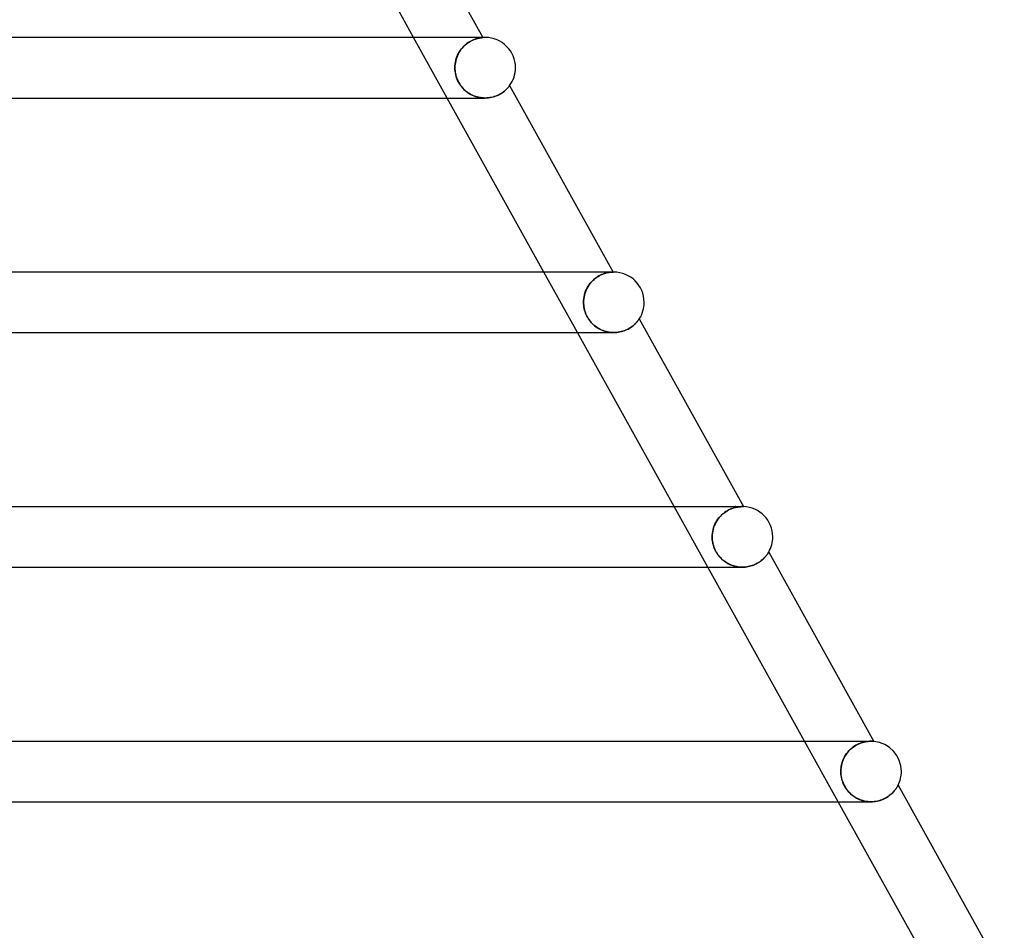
# Model space of a CAD drawing. Header units: millimetres. Extents: x -485 to 485, y -2 to 310.
# Tile 81 of 82: x 313 to 378, y 116 to 176. Entities that reach past the tile are written whole.
import ezdxf

# ---------------------------------------------------------------- set-up
doc = ezdxf.new("R2010")
doc.units = ezdxf.units.MM
doc.layers.add('HIDDEN', color=7, linetype='Continuous')
doc.layers.add('THICK', color=7, linetype='Continuous')

msp = doc.modelspace()

# ---------------------------------------------------------------- linework, layer by layer
at = {"layer": 'HIDDEN'}
for p, q in [((340.99, 170.5), (338.768, 174.5)), ((342.77, 174.363), (342.847, 174.391)), ((342.872, 174.4), (342.796, 174.373)), ((342.847, 174.391), (342.92, 174.415)), ((342.945, 174.422), (342.872, 174.4)), ((342.92, 174.415), (342.989, 174.434)), ((343.013, 174.44), (342.945, 174.422)), ((342.989, 174.434), (343.053, 174.45)), ((343.076, 174.455), (343.013, 174.44)), ((343.053, 174.45), (343.111, 174.462)), ((343.133, 174.466), (343.076, 174.455)), ((343.111, 174.462), (343.164, 174.472)), ((343.185, 174.475), (343.133, 174.466)), ((343.164, 174.472), (343.211, 174.479)), ((343.23, 174.482), (343.185, 174.475)), ((343.211, 174.479), (343.252, 174.485)), ((343.269, 174.487), (343.23, 174.482)), ((343.252, 174.485), (343.286, 174.489)), ((343.302, 174.49), (343.269, 174.487)), ((343.286, 174.489), (343.312, 174.491)), ((343.326, 174.493), (343.302, 174.49)), ((343.312, 174.491), (343.331, 174.493)), ((343.341, 174.494), (343.326, 174.493)), ((343.331, 174.493), (343.343, 174.494)), ((343.347, 174.494), (343.341, 174.494)), ((343.343, 174.5), (343.347, 174.494)), ((343.343, 174.494), (343.347, 174.494)), ((341.861, 173.654), (341.933, 173.75)), ((341.967, 173.791), (341.894, 173.7)), ((341.933, 173.75), (342.011, 173.841)), ((342.044, 173.877), (341.967, 173.791)), ((342.011, 173.841), (342.092, 173.925)), ((342.125, 173.957), (342.044, 173.877)), ((342.092, 173.925), (342.175, 174.003)), ((342.207, 174.03), (342.125, 173.957)), ((342.175, 174.003), (342.261, 174.074)), ((342.292, 174.098), (342.207, 174.03)), ((342.261, 174.074), (342.348, 174.138)), ((342.379, 174.159), (342.292, 174.098)), ((342.348, 174.138), (342.435, 174.196)), ((342.465, 174.214), (342.379, 174.159)), ((342.435, 174.196), (342.522, 174.247)), ((342.551, 174.262), (342.465, 174.214)), ((342.522, 174.247), (342.607, 174.291)), ((342.635, 174.305), (342.551, 174.262)), ((342.607, 174.291), (342.69, 174.33)), ((342.717, 174.341), (342.635, 174.305)), ((342.69, 174.33), (342.77, 174.363)), ((342.796, 174.373), (342.717, 174.341)), ((341.578, 173.074), (341.548, 172.961)), ((341.555, 172.989), (341.589, 173.107)), ((341.615, 173.185), (341.578, 173.074)), ((341.589, 173.107), (341.629, 173.223)), ((341.659, 173.294), (341.615, 173.185)), ((341.629, 173.223), (341.677, 173.336)), ((341.708, 173.401), (341.659, 173.294)), ((341.677, 173.336), (341.732, 173.446)), ((341.765, 173.505), (341.708, 173.401)), ((341.732, 173.446), (341.794, 173.553)), ((341.827, 173.604), (341.765, 173.505)), ((341.794, 173.553), (341.861, 173.654)), ((341.894, 173.7), (341.827, 173.604)), ((341.495, 172.5), (341.498, 172.623)), ((341.498, 172.616), (341.495, 172.5)), ((341.498, 172.387), (341.495, 172.5)), ((341.495, 172.5), (341.497, 172.403)), ((341.498, 172.623), (341.51, 172.746)), ((341.508, 172.732), (341.498, 172.616)), ((341.525, 172.847), (341.508, 172.732)), ((341.51, 172.746), (341.529, 172.868)), ((341.548, 172.961), (341.525, 172.847)), ((341.529, 172.868), (341.555, 172.989)), ((341.497, 172.403), (341.504, 172.306)), ((341.508, 172.275), (341.498, 172.387)), ((341.504, 172.306), (341.516, 172.209)), ((341.524, 172.162), (341.508, 172.275)), ((341.516, 172.209), (341.533, 172.113)), ((341.546, 172.05), (341.524, 172.162)), ((341.533, 172.113), (341.555, 172.015)), ((341.575, 171.94), (341.546, 172.05)), ((341.555, 172.015), (341.582, 171.916)), ((341.61, 171.832), (341.575, 171.94)), ((341.582, 171.916), (341.615, 171.817)), ((341.651, 171.725), (341.61, 171.832)), ((341.615, 171.817), (341.655, 171.717)), ((341.699, 171.621), (341.651, 171.725)), ((341.655, 171.717), (341.7, 171.618)), ((341.752, 171.519), (341.699, 171.621)), ((341.7, 171.618), (341.752, 171.519)), ((341.812, 171.419), (341.752, 171.519)), ((341.752, 171.519), (341.811, 171.421)), ((341.811, 171.421), (341.874, 171.328)), ((341.877, 171.325), (341.812, 171.419)), ((341.874, 171.328), (341.943, 171.239)), ((341.945, 171.236), (341.877, 171.325)), ((341.943, 171.239), (342.016, 171.154)), ((342.017, 171.153), (341.945, 171.236)), ((342.016, 171.154), (342.093, 171.073)), ((342.092, 171.075), (342.017, 171.153)), ((344.934, 171.107), (344.97, 171.146)), ((344.97, 171.146), (345.003, 171.181)), ((345.003, 171.181), (345.031, 171.214)), ((345.031, 171.214), (345.055, 171.243)), ((345.055, 171.243), (345.075, 171.268)), ((345.075, 171.268), (345.091, 171.288)), ((345.091, 171.288), (345.103, 171.304)), ((345.103, 171.304), (345.11, 171.313)), ((345.11, 171.313), (345.112, 171.316)), ((342.169, 171.002), (342.092, 171.075)), ((342.093, 171.073), (342.175, 170.997)), ((342.249, 170.935), (342.169, 171.002)), ((342.175, 170.997), (342.261, 170.926)), ((342.331, 170.873), (342.249, 170.935)), ((342.261, 170.926), (342.35, 170.86)), ((342.416, 170.816), (342.331, 170.873)), ((342.35, 170.86), (342.443, 170.799)), ((342.504, 170.763), (342.416, 170.816)), ((342.443, 170.799), (342.538, 170.743)), ((342.594, 170.714), (342.504, 170.763)), ((342.538, 170.743), (342.637, 170.693)), ((342.687, 170.67), (342.594, 170.714)), ((342.637, 170.693), (342.738, 170.649)), ((342.782, 170.631), (342.687, 170.67)), ((342.738, 170.649), (342.841, 170.61)), ((342.879, 170.597), (342.782, 170.631)), ((342.841, 170.61), (342.947, 170.576)), ((342.979, 170.568), (342.879, 170.597)), ((342.947, 170.576), (343.054, 170.549)), ((343.079, 170.543), (342.979, 170.568)), ((343.054, 170.549), (343.162, 170.528)), ((343.181, 170.525), (343.079, 170.543)), ((343.162, 170.528), (343.271, 170.512)), ((343.284, 170.511), (343.181, 170.525)), ((343.271, 170.512), (343.381, 170.503)), ((343.388, 170.503), (343.284, 170.511)), ((343.381, 170.503), (343.491, 170.5)), ((343.493, 170.5), (343.388, 170.503)), ((343.491, 170.5), (343.602, 170.503)), ((343.602, 170.503), (343.711, 170.512)), ((343.711, 170.512), (343.818, 170.526)), ((343.818, 170.526), (343.924, 170.547)), ((343.924, 170.547), (344.025, 170.572)), ((344.025, 170.572), (344.123, 170.601)), ((344.123, 170.601), (344.217, 170.635)), ((344.217, 170.635), (344.306, 170.672)), ((344.306, 170.672), (344.392, 170.712)), ((344.392, 170.712), (344.472, 170.754)), ((344.472, 170.754), (344.547, 170.798)), ((344.547, 170.798), (344.617, 170.843)), ((344.617, 170.843), (344.682, 170.889)), ((344.682, 170.889), (344.743, 170.935)), ((344.743, 170.935), (344.798, 170.98)), ((344.798, 170.98), (344.848, 171.024)), ((344.848, 171.024), (344.893, 171.067)), ((344.893, 171.067), (344.934, 171.107)), ((349.601, 155), (347.379, 159)), ((350.962, 158.712), (351.052, 158.763)), ((351.102, 158.789), (351.012, 158.741)), ((351.052, 158.763), (351.142, 158.808)), ((351.191, 158.831), (351.102, 158.789)), ((351.142, 158.808), (351.229, 158.847)), ((351.278, 158.866), (351.191, 158.831)), ((351.229, 158.847), (351.314, 158.88)), ((351.363, 158.897), (351.278, 158.866)), ((351.314, 158.88), (351.395, 158.907)), ((351.444, 158.922), (351.363, 158.897)), ((351.395, 158.907), (351.473, 158.93)), ((351.521, 158.942), (351.444, 158.922)), ((351.473, 158.93), (351.547, 158.948)), ((351.593, 158.959), (351.521, 158.942)), ((351.547, 158.948), (351.615, 158.963)), ((351.661, 158.971), (351.593, 158.959)), ((351.615, 158.963), (351.679, 158.974)), ((351.723, 158.981), (351.661, 158.971)), ((351.679, 158.974), (351.737, 158.983)), ((351.778, 158.988), (351.723, 158.981)), ((351.737, 158.983), (351.789, 158.989)), ((351.827, 158.993), (351.778, 158.988)), ((351.789, 158.989), (351.835, 158.993)), ((351.87, 158.996), (351.827, 158.993)), ((351.835, 158.993), (351.875, 158.996)), ((351.905, 158.998), (351.87, 158.996)), ((351.875, 158.996), (351.908, 158.998)), ((351.955, 159), (351.894, 159)), ((351.932, 158.999), (351.905, 158.998)), ((351.908, 158.998), (351.933, 158.999)), ((351.949, 158.999), (351.932, 158.999)), ((351.933, 158.999), (351.949, 158.999)), ((351.949, 158.999), (351.955, 158.999)), ((351.955, 158.999), (351.949, 158.999)), ((350.34, 158.124), (350.275, 158.022)), ((350.3, 158.062), (350.369, 158.165)), ((350.411, 158.221), (350.34, 158.124)), ((350.369, 158.165), (350.443, 158.262)), ((350.487, 158.314), (350.411, 158.221)), ((350.443, 158.262), (350.523, 158.354)), ((350.568, 158.401), (350.487, 158.314)), ((350.523, 158.354), (350.606, 158.439)), ((350.652, 158.482), (350.568, 158.401)), ((350.606, 158.439), (350.693, 158.518)), ((350.74, 158.557), (350.652, 158.482)), ((350.693, 158.518), (350.782, 158.59)), ((350.829, 158.625), (350.74, 158.557)), ((350.782, 158.59), (350.871, 158.654)), ((350.92, 158.686), (350.829, 158.625)), ((350.871, 158.654), (350.962, 158.712)), ((351.012, 158.741), (350.92, 158.686)), ((350.05, 157.469), (350.026, 157.353)), ((350.029, 157.371), (350.056, 157.492)), ((350.082, 157.584), (350.05, 157.469)), ((350.056, 157.492), (350.09, 157.612)), ((350.12, 157.697), (350.082, 157.584)), ((350.09, 157.612), (350.132, 157.729)), ((350.165, 157.808), (350.12, 157.697)), ((350.132, 157.729), (350.181, 157.844)), ((350.217, 157.917), (350.165, 157.808)), ((350.181, 157.844), (350.237, 157.955)), ((350.275, 158.022), (350.217, 157.917)), ((350.237, 157.955), (350.3, 158.062)), ((349.995, 157), (349.999, 157.124)), ((349.998, 157.118), (349.995, 157)), ((349.998, 156.896), (349.995, 157)), ((349.995, 157), (349.997, 156.904)), ((349.997, 156.904), (350.004, 156.807)), ((350.009, 157.236), (349.998, 157.118)), ((350.006, 156.791), (349.998, 156.896)), ((349.999, 157.124), (350.01, 157.248)), ((350.026, 157.353), (350.009, 157.236)), ((350.01, 157.248), (350.029, 157.371)), ((350.004, 156.807), (350.016, 156.71)), ((350.02, 156.687), (350.006, 156.791)), ((350.016, 156.71), (350.033, 156.612)), ((350.039, 156.584), (350.02, 156.687)), ((350.033, 156.612), (350.056, 156.513)), ((350.064, 156.481), (350.039, 156.584)), ((350.056, 156.513), (350.083, 156.414)), ((350.094, 156.379), (350.064, 156.481)), ((350.083, 156.414), (350.117, 156.314)), ((350.13, 156.279), (350.094, 156.379)), ((350.117, 156.314), (350.156, 156.215)), ((350.171, 156.18), (350.13, 156.279)), ((350.156, 156.215), (350.201, 156.116)), ((350.218, 156.084), (350.171, 156.18)), ((350.201, 156.116), (350.252, 156.02)), ((350.269, 155.991), (350.218, 156.084)), ((350.252, 156.02), (350.307, 155.928)), ((350.325, 155.9), (350.269, 155.991)), ((350.307, 155.928), (350.367, 155.839)), ((350.386, 155.812), (350.325, 155.9)), ((350.367, 155.839), (350.431, 155.754)), ((350.452, 155.728), (350.386, 155.812)), ((350.431, 155.754), (350.5, 155.672)), ((350.523, 155.647), (350.452, 155.728)), ((350.5, 155.672), (350.573, 155.594)), ((350.597, 155.57), (350.523, 155.647)), ((350.573, 155.594), (350.65, 155.52)), ((350.674, 155.499), (350.597, 155.57)), ((350.65, 155.52), (350.73, 155.451)), ((353.32, 155.5), (353.37, 155.545)), ((353.37, 155.545), (353.415, 155.588)), ((353.415, 155.588), (353.456, 155.631)), ((353.456, 155.631), (353.494, 155.672)), ((353.494, 155.672), (353.527, 155.71)), ((353.527, 155.71), (353.557, 155.746)), ((353.557, 155.746), (353.584, 155.78)), ((353.584, 155.78), (353.608, 155.811)), ((353.608, 155.811), (353.628, 155.838)), ((353.628, 155.838), (353.644, 155.861)), ((353.644, 155.861), (353.657, 155.88)), ((353.657, 155.88), (353.666, 155.894)), ((353.666, 155.894), (353.672, 155.902)), ((353.672, 155.902), (353.674, 155.905)), ((350.754, 155.432), (350.674, 155.499)), ((350.73, 155.451), (350.814, 155.386)), ((350.837, 155.37), (350.754, 155.432)), ((350.814, 155.386), (350.901, 155.326)), ((350.922, 155.312), (350.837, 155.37)), ((350.901, 155.326), (350.991, 155.27)), ((351.01, 155.26), (350.922, 155.312)), ((350.991, 155.27), (351.083, 155.22)), ((351.099, 155.212), (351.01, 155.26)), ((351.083, 155.22), (351.178, 155.174)), ((351.191, 155.168), (351.099, 155.212)), ((351.178, 155.174), (351.275, 155.134)), ((351.286, 155.13), (351.191, 155.168)), ((351.275, 155.134), (351.374, 155.099)), ((351.382, 155.096), (351.286, 155.13)), ((351.374, 155.099), (351.475, 155.069)), ((351.481, 155.067), (351.382, 155.096)), ((351.475, 155.069), (351.577, 155.044)), ((351.581, 155.043), (351.481, 155.067)), ((351.577, 155.044), (351.68, 155.025)), ((351.683, 155.024), (351.581, 155.043)), ((351.68, 155.025), (351.784, 155.011)), ((351.785, 155.011), (351.683, 155.024)), ((351.784, 155.011), (351.889, 155.003)), ((351.889, 155.003), (351.785, 155.011)), ((351.992, 155), (351.889, 155.003)), ((351.889, 155.003), (351.994, 155)), ((351.994, 155), (352.098, 155.003)), ((351.994, 155), (351.994, 155)), ((352.098, 155.003), (352.2, 155.011)), ((352.2, 155.011), (352.302, 155.024)), ((352.302, 155.024), (352.401, 155.042)), ((352.401, 155.042), (352.498, 155.064)), ((352.498, 155.064), (352.592, 155.091)), ((352.592, 155.091), (352.683, 155.122)), ((352.683, 155.122), (352.771, 155.156)), ((352.771, 155.156), (352.854, 155.194)), ((352.854, 155.194), (352.934, 155.234)), ((352.934, 155.234), (353.009, 155.275)), ((353.009, 155.275), (353.079, 155.319)), ((353.079, 155.319), (353.146, 155.363)), ((353.146, 155.363), (353.208, 155.409)), ((353.208, 155.409), (353.266, 155.454)), ((353.266, 155.454), (353.32, 155.5)), ((358.212, 139.5), (355.99, 143.5)), ((359.296, 143.1), (359.391, 143.167)), ((359.401, 143.174), (359.306, 143.108)), ((359.391, 143.167), (359.487, 143.227)), ((359.498, 143.233), (359.401, 143.174)), ((359.487, 143.227), (359.583, 143.28)), ((359.594, 143.285), (359.498, 143.233)), ((359.583, 143.28), (359.679, 143.325)), ((359.689, 143.33), (359.594, 143.285)), ((359.679, 143.325), (359.772, 143.364)), ((359.782, 143.368), (359.689, 143.33)), ((359.772, 143.364), (359.864, 143.397)), ((359.873, 143.4), (359.782, 143.368)), ((359.864, 143.397), (359.952, 143.424)), ((359.96, 143.427), (359.873, 143.4)), ((359.952, 143.424), (360.037, 143.446)), ((360.044, 143.448), (359.96, 143.427)), ((360.037, 143.446), (360.117, 143.463)), ((360.124, 143.465), (360.044, 143.448)), ((360.05, 143.5), (360.046, 143.5)), ((360.117, 143.463), (360.192, 143.476)), ((360.199, 143.477), (360.124, 143.465)), ((360.192, 143.476), (360.262, 143.486)), ((360.268, 143.487), (360.199, 143.477)), ((360.262, 143.486), (360.327, 143.493)), ((360.331, 143.493), (360.268, 143.487)), ((360.327, 143.493), (360.384, 143.497)), ((360.388, 143.497), (360.331, 143.493)), ((360.384, 143.497), (360.435, 143.499)), ((360.438, 143.499), (360.388, 143.497)), ((360.431, 143.5), (360.396, 143.5)), ((360.46, 143.5), (360.431, 143.5)), ((360.435, 143.499), (360.478, 143.5)), ((360.481, 143.5), (360.438, 143.499)), ((360.484, 143.5), (360.46, 143.5)), ((360.478, 143.5), (360.513, 143.5)), ((360.517, 143.5), (360.481, 143.5)), ((360.501, 143.5), (360.484, 143.5)), ((360.512, 143.5), (360.501, 143.5)), ((360.518, 143.5), (360.512, 143.5)), ((360.531, 143.5), (360.517, 143.5)), ((360.544, 143.5), (360.531, 143.5)), ((360.553, 143.499), (360.544, 143.5)), ((360.56, 143.499), (360.553, 143.499)), ((360.565, 143.499), (360.56, 143.499)), ((360.566, 143.499), (360.565, 143.499)), ((358.736, 142.452), (358.799, 142.56)), ((358.804, 142.569), (358.74, 142.461)), ((358.799, 142.56), (358.868, 142.665)), ((358.875, 142.674), (358.804, 142.569)), ((358.868, 142.665), (358.944, 142.764)), ((358.952, 142.773), (358.875, 142.674)), ((358.944, 142.764), (359.026, 142.858)), ((359.035, 142.867), (358.952, 142.773)), ((359.026, 142.858), (359.112, 142.945)), ((359.122, 142.954), (359.035, 142.867)), ((359.112, 142.945), (359.203, 143.027)), ((359.213, 143.035), (359.122, 142.954)), ((359.203, 143.027), (359.296, 143.1)), ((359.306, 143.108), (359.213, 143.035)), ((358.51, 141.746), (358.529, 141.868)), ((358.53, 141.872), (358.511, 141.749)), ((358.529, 141.868), (358.555, 141.988)), ((358.557, 141.994), (358.53, 141.872)), ((358.555, 141.988), (358.589, 142.108)), ((358.591, 142.114), (358.557, 141.994)), ((358.589, 142.108), (358.631, 142.225)), ((358.634, 142.233), (358.591, 142.114)), ((358.631, 142.225), (358.68, 142.34)), ((358.683, 142.348), (358.634, 142.233)), ((358.68, 142.34), (358.736, 142.452)), ((358.74, 142.461), (358.683, 142.348)), ((358.499, 141.625), (358.495, 141.5)), ((358.495, 141.5), (358.499, 141.623)), ((358.497, 141.41), (358.495, 141.5)), ((358.495, 141.5), (358.497, 141.409)), ((358.504, 141.319), (358.497, 141.41)), ((358.497, 141.409), (358.504, 141.316)), ((358.511, 141.749), (358.499, 141.625)), ((358.499, 141.623), (358.51, 141.746)), ((358.514, 141.227), (358.504, 141.319)), ((358.504, 141.316), (358.515, 141.224)), ((358.529, 141.134), (358.514, 141.227)), ((358.515, 141.224), (358.53, 141.13)), ((358.549, 141.04), (358.529, 141.134)), ((358.53, 141.13), (358.55, 141.037)), ((358.574, 140.946), (358.549, 141.04)), ((358.55, 141.037), (358.575, 140.943)), ((358.604, 140.852), (358.574, 140.946)), ((358.575, 140.943), (358.604, 140.85)), ((358.638, 140.758), (358.604, 140.852)), ((358.604, 140.85), (358.639, 140.757)), ((358.679, 140.665), (358.638, 140.758)), ((358.639, 140.757), (358.678, 140.665)), ((358.678, 140.665), (358.722, 140.576)), ((358.724, 140.573), (358.679, 140.665)), ((358.722, 140.576), (358.77, 140.49)), ((358.773, 140.484), (358.724, 140.573)), ((358.77, 140.49), (358.822, 140.406)), ((358.826, 140.398), (358.773, 140.484)), ((358.822, 140.406), (358.878, 140.324)), ((358.884, 140.315), (358.826, 140.398)), ((358.878, 140.324), (358.939, 140.245)), ((358.946, 140.235), (358.884, 140.315)), ((358.939, 140.245), (359.003, 140.169)), ((359.012, 140.159), (358.946, 140.235)), ((359.003, 140.169), (359.07, 140.097)), ((359.082, 140.085), (359.012, 140.159)), ((359.07, 140.097), (359.141, 140.028)), ((359.154, 140.016), (359.082, 140.085)), ((359.141, 140.028), (359.215, 139.963)), ((359.23, 139.952), (359.154, 140.016)), ((359.215, 139.963), (359.292, 139.902)), ((359.308, 139.891), (359.23, 139.952)), ((359.292, 139.902), (359.372, 139.845)), ((359.388, 139.835), (359.308, 139.891)), ((361.619, 139.845), (361.684, 139.891)), ((361.684, 139.891), (361.745, 139.938)), ((361.745, 139.938), (361.802, 139.985)), ((361.802, 139.985), (361.855, 140.032)), ((361.855, 140.032), (361.905, 140.079)), ((361.905, 140.079), (361.95, 140.125)), ((361.95, 140.125), (361.992, 140.17)), ((361.992, 140.17), (362.03, 140.214)), ((362.03, 140.214), (362.064, 140.256)), ((362.064, 140.256), (362.095, 140.295)), ((362.095, 140.295), (362.123, 140.332)), ((362.123, 140.332), (362.147, 140.367)), ((362.147, 140.367), (362.169, 140.399)), ((362.169, 140.399), (362.188, 140.428)), ((362.188, 140.428), (362.203, 140.452)), ((362.203, 140.452), (362.216, 140.473)), ((362.216, 140.473), (362.225, 140.488)), ((362.225, 140.488), (362.23, 140.497)), ((362.23, 140.497), (362.232, 140.5)), ((359.372, 139.845), (359.454, 139.792)), ((359.47, 139.783), (359.388, 139.835)), ((359.454, 139.792), (359.539, 139.743)), ((359.555, 139.735), (359.47, 139.783)), ((359.539, 139.743), (359.626, 139.699)), ((359.641, 139.691), (359.555, 139.735)), ((359.626, 139.699), (359.715, 139.658)), ((359.729, 139.652), (359.641, 139.691)), ((359.715, 139.658), (359.807, 139.622)), ((359.819, 139.618), (359.729, 139.652)), ((359.807, 139.622), (359.9, 139.591)), ((359.911, 139.587), (359.819, 139.618)), ((359.9, 139.591), (359.995, 139.564)), ((360.004, 139.561), (359.911, 139.587)), ((359.995, 139.564), (360.091, 139.541)), ((360.099, 139.539), (360.004, 139.561)), ((360.091, 139.541), (360.189, 139.523)), ((360.195, 139.523), (360.099, 139.539)), ((360.189, 139.523), (360.287, 139.511)), ((360.292, 139.51), (360.195, 139.523)), ((360.287, 139.511), (360.387, 139.503)), ((360.39, 139.503), (360.292, 139.51)), ((360.387, 139.503), (360.486, 139.5)), ((360.487, 139.5), (360.39, 139.503)), ((360.486, 139.5), (360.584, 139.502)), ((360.494, 139.5), (360.494, 139.5)), ((360.584, 139.502), (360.682, 139.509)), ((360.682, 139.509), (360.779, 139.52)), ((360.779, 139.52), (360.875, 139.536)), ((360.875, 139.536), (360.969, 139.557)), ((360.969, 139.557), (361.061, 139.582)), ((361.061, 139.582), (361.151, 139.611)), ((361.151, 139.611), (361.237, 139.643)), ((361.237, 139.643), (361.32, 139.678)), ((361.32, 139.678), (361.4, 139.716)), ((361.4, 139.716), (361.477, 139.757)), ((361.477, 139.757), (361.55, 139.8)), ((361.55, 139.8), (361.619, 139.845)), ((366.823, 124), (364.601, 128)), ((367.636, 127.468), (367.733, 127.551)), ((367.793, 127.599), (367.695, 127.52)), ((367.733, 127.551), (367.833, 127.627)), ((367.893, 127.669), (367.793, 127.599)), ((367.833, 127.627), (367.936, 127.696)), ((367.995, 127.732), (367.893, 127.669)), ((367.936, 127.696), (368.04, 127.757)), ((368.097, 127.787), (367.995, 127.732)), ((368.04, 127.757), (368.144, 127.81)), ((368.198, 127.834), (368.097, 127.787)), ((368.144, 127.81), (368.248, 127.855)), ((368.297, 127.874), (368.198, 127.834)), ((368.248, 127.855), (368.35, 127.892)), ((368.394, 127.907), (368.297, 127.874)), ((368.35, 127.892), (368.449, 127.924)), ((368.488, 127.934), (368.394, 127.907)), ((368.449, 127.924), (368.546, 127.948)), ((368.578, 127.956), (368.488, 127.934)), ((368.527, 128), (368.524, 128)), ((368.546, 127.948), (368.638, 127.967)), ((368.664, 127.972), (368.578, 127.956)), ((368.638, 127.967), (368.726, 127.981)), ((368.745, 127.984), (368.664, 127.972)), ((368.726, 127.981), (368.808, 127.991)), ((368.821, 127.992), (368.745, 127.984)), ((368.808, 127.991), (368.884, 127.997)), ((368.891, 127.997), (368.821, 127.992)), ((368.884, 127.997), (368.952, 127.999)), ((368.954, 128), (368.891, 127.997)), ((368.952, 127.999), (369.014, 128)), ((369.011, 128), (368.954, 128)), ((369.057, 127.999), (369.011, 128)), ((369.097, 127.998), (369.057, 127.999)), ((369.132, 127.996), (369.097, 127.998)), ((369.158, 127.994), (369.132, 127.996)), ((369.175, 127.992), (369.158, 127.994)), ((369.181, 127.992), (369.175, 127.992)), ((367.209, 126.901), (367.153, 126.78)), ((367.183, 126.847), (367.241, 126.961)), ((367.273, 127.018), (367.209, 126.901)), ((367.241, 126.961), (367.306, 127.072)), ((367.345, 127.131), (367.273, 127.018)), ((367.306, 127.072), (367.379, 127.179)), ((367.424, 127.238), (367.345, 127.131)), ((367.379, 127.179), (367.458, 127.281)), ((367.509, 127.339), (367.424, 127.238)), ((367.458, 127.281), (367.544, 127.377)), ((367.599, 127.433), (367.509, 127.339)), ((367.544, 127.377), (367.636, 127.468)), ((367.695, 127.52), (367.599, 127.433)), ((366.999, 126.123), (367.011, 126.247)), ((367.013, 126.267), (367, 126.134)), ((367.011, 126.247), (367.03, 126.37)), ((367.035, 126.398), (367.013, 126.267)), ((367.03, 126.37), (367.056, 126.492)), ((367.066, 126.528), (367.035, 126.398)), ((367.056, 126.492), (367.091, 126.612)), ((367.105, 126.655), (367.066, 126.528)), ((367.091, 126.612), (367.133, 126.731)), ((367.153, 126.78), (367.105, 126.655)), ((367.133, 126.731), (367.183, 126.847)), ((367, 126.134), (366.996, 126)), ((366.996, 126), (366.999, 126.123)), ((366.998, 125.904), (366.996, 126)), ((366.996, 126), (366.999, 125.892)), ((367.005, 125.808), (366.998, 125.904)), ((366.999, 125.892), (367.008, 125.783)), ((367.017, 125.712), (367.005, 125.808)), ((367.008, 125.783), (367.023, 125.675)), ((367.034, 125.614), (367.017, 125.712)), ((367.023, 125.675), (367.044, 125.567)), ((367.056, 125.514), (367.034, 125.614)), ((367.044, 125.567), (367.071, 125.459)), ((367.084, 125.413), (367.056, 125.514)), ((367.071, 125.459), (367.104, 125.353)), ((367.119, 125.31), (367.084, 125.413)), ((367.104, 125.353), (367.143, 125.248)), ((367.16, 125.207), (367.119, 125.31)), ((367.143, 125.248), (367.188, 125.146)), ((367.208, 125.105), (367.16, 125.207)), ((367.188, 125.146), (367.239, 125.046)), ((367.262, 125.004), (367.208, 125.105)), ((367.239, 125.046), (367.296, 124.947)), ((367.322, 124.907), (367.262, 125.004)), ((367.296, 124.947), (367.358, 124.853)), ((370.668, 124.898), (370.695, 124.94)), ((370.695, 124.94), (370.719, 124.979)), ((370.719, 124.979), (370.74, 125.014)), ((370.74, 125.014), (370.756, 125.044)), ((370.756, 125.044), (370.77, 125.068)), ((370.77, 125.068), (370.779, 125.087)), ((370.779, 125.087), (370.785, 125.098)), ((370.785, 125.098), (370.787, 125.102)), ((367.386, 124.814), (367.322, 124.907)), ((367.358, 124.853), (367.424, 124.764)), ((367.455, 124.725), (367.386, 124.814)), ((367.424, 124.764), (367.493, 124.681)), ((367.529, 124.641), (367.455, 124.725)), ((367.493, 124.681), (367.564, 124.604)), ((367.607, 124.561), (367.529, 124.641)), ((367.564, 124.604), (367.638, 124.531)), ((367.689, 124.486), (367.607, 124.561)), ((367.638, 124.531), (367.714, 124.465)), ((367.774, 124.416), (367.689, 124.486)), ((367.714, 124.465), (367.791, 124.404)), ((367.863, 124.352), (367.774, 124.416)), ((367.791, 124.404), (367.87, 124.347)), ((367.955, 124.292), (367.863, 124.352)), ((367.87, 124.347), (367.951, 124.294)), ((367.951, 124.294), (368.036, 124.245)), ((368.05, 124.238), (367.955, 124.292)), ((369.947, 124.241), (370.028, 124.287)), ((370.028, 124.287), (370.105, 124.336)), ((370.105, 124.336), (370.177, 124.386)), ((370.177, 124.386), (370.246, 124.438)), ((370.246, 124.438), (370.309, 124.491)), ((370.309, 124.491), (370.369, 124.545)), ((370.369, 124.545), (370.424, 124.599)), ((370.424, 124.599), (370.475, 124.652)), ((370.475, 124.652), (370.522, 124.705)), ((370.522, 124.705), (370.564, 124.756)), ((370.564, 124.756), (370.603, 124.806)), ((370.603, 124.806), (370.637, 124.853)), ((370.637, 124.853), (370.668, 124.898)), ((368.036, 124.245), (368.122, 124.201)), ((368.147, 124.189), (368.05, 124.238)), ((368.122, 124.201), (368.211, 124.16)), ((368.247, 124.145), (368.147, 124.189)), ((368.211, 124.16), (368.303, 124.124)), ((368.348, 124.107), (368.247, 124.145)), ((368.303, 124.124), (368.396, 124.092)), ((368.452, 124.075), (368.348, 124.107)), ((368.396, 124.092), (368.491, 124.065)), ((368.557, 124.048), (368.452, 124.075)), ((368.491, 124.065), (368.588, 124.042)), ((368.664, 124.028), (368.557, 124.048)), ((368.588, 124.042), (368.686, 124.024)), ((368.772, 124.012), (368.664, 124.028)), ((368.686, 124.024), (368.785, 124.011)), ((368.881, 124.003), (368.772, 124.012)), ((368.785, 124.011), (368.885, 124.003)), ((368.99, 124), (368.881, 124.003)), ((368.885, 124.003), (368.986, 124)), ((368.986, 124), (369.088, 124.002)), ((369.088, 124.002), (369.19, 124.01)), ((369.19, 124.01), (369.29, 124.022)), ((369.29, 124.022), (369.391, 124.04)), ((369.391, 124.04), (369.49, 124.062)), ((369.49, 124.062), (369.587, 124.09)), ((369.587, 124.09), (369.681, 124.121)), ((369.681, 124.121), (369.773, 124.157)), ((369.773, 124.157), (369.862, 124.197)), ((369.862, 124.197), (369.947, 124.241))]:
    msp.add_line(p, q, dxfattribs=at)
for centre, end in [((343.5, 172.5), 94.39485), ((352, 157), 91.29315)]:
    msp.add_arc(centre, 2, 89.99998, end, dxfattribs=at)
at = {"layer": 'THICK'}
for p, q in [((336.547, 186.733), (343.343, 174.5)), ((338.768, 174.5), (332.379, 186)), ((343.5, 174.5), (-343.5, 174.5)), ((343.5, 174.5), (343.397, 174.5)), ((344.952, 171.125), (344.913, 171.086)), ((344.986, 171.162), (344.952, 171.125)), ((345.016, 171.196), (344.986, 171.162)), ((345.042, 171.226), (345.016, 171.196)), ((345.063, 171.253), (345.042, 171.226)), ((345.081, 171.275), (345.063, 171.253)), ((345.095, 171.293), (345.081, 171.275)), ((345.105, 171.306), (345.095, 171.293)), ((345.11, 171.314), (345.105, 171.306)), ((345.112, 171.316), (345.11, 171.314)), ((345.112, 171.316), (351.955, 158.999)), ((244.883, 170.5), (343.494, 170.5)), ((347.379, 159), (340.99, 170.5)), ((343.597, 170.503), (343.493, 170.5)), ((343.701, 170.511), (343.597, 170.503)), ((343.803, 170.524), (343.701, 170.511)), ((343.904, 170.542), (343.803, 170.524)), ((344.002, 170.565), (343.904, 170.542)), ((344.097, 170.593), (344.002, 170.565)), ((344.189, 170.624), (344.097, 170.593)), ((344.277, 170.659), (344.189, 170.624)), ((344.361, 170.697), (344.277, 170.659)), ((344.441, 170.737), (344.361, 170.697)), ((344.516, 170.78), (344.441, 170.737)), ((344.587, 170.823), (344.516, 170.78)), ((344.653, 170.868), (344.587, 170.823)), ((344.714, 170.913), (344.653, 170.868)), ((344.771, 170.957), (344.714, 170.913)), ((344.823, 171.002), (344.771, 170.957)), ((344.87, 171.045), (344.823, 171.002)), ((344.913, 171.086), (344.87, 171.045)), ((352, 159), (-352, 159)), ((352, 159), (351.955, 159)), ((353.37, 155.545), (353.319, 155.499)), ((353.416, 155.59), (353.37, 155.545)), ((353.458, 155.633), (353.416, 155.59)), ((353.497, 155.675), (353.458, 155.633)), ((353.531, 155.714), (353.497, 155.675)), ((353.562, 155.751), (353.531, 155.714)), ((353.588, 155.785), (353.562, 155.751)), ((353.611, 155.816), (353.588, 155.785)), ((353.63, 155.842), (353.611, 155.816)), ((353.646, 155.865), (353.63, 155.842)), ((353.658, 155.882), (353.646, 155.865)), ((353.667, 155.895), (353.658, 155.882)), ((353.672, 155.903), (353.667, 155.895)), ((353.674, 155.905), (353.672, 155.903)), ((353.674, 155.905), (360.566, 143.499)), ((250.972, 155), (351.994, 155)), ((355.99, 143.5), (349.601, 155)), ((352.093, 155.002), (351.992, 155)), ((352.194, 155.01), (352.093, 155.002)), ((352.294, 155.023), (352.194, 155.01)), ((352.392, 155.04), (352.294, 155.023)), ((352.488, 155.062), (352.392, 155.04)), ((352.582, 155.088), (352.488, 155.062)), ((352.673, 155.119), (352.582, 155.088)), ((352.761, 155.152), (352.673, 155.119)), ((352.845, 155.189), (352.761, 155.152)), ((352.925, 155.229), (352.845, 155.189)), ((353.001, 155.271), (352.925, 155.229)), ((353.074, 155.315), (353.001, 155.271)), ((353.141, 155.36), (353.074, 155.315)), ((353.205, 155.406), (353.141, 155.36)), ((353.264, 155.452), (353.205, 155.406)), ((353.319, 155.499), (353.264, 155.452)), ((299.887, 143.5), (318.001, 143.5)), ((318.001, 143.5), (333.072, 143.5)), ((333.072, 143.5), (344.957, 143.5)), ((344.957, 143.5), (353.539, 143.5)), ((353.539, 143.5), (358.738, 143.5)), ((358.738, 143.5), (360.513, 143.5)), ((360.513, 143.5), (360.529, 143.5)), ((360.529, 143.5), (360.542, 143.5)), ((360.542, 143.5), (360.553, 143.499)), ((360.553, 143.499), (360.56, 143.499)), ((360.56, 143.499), (360.565, 143.499)), ((360.565, 143.499), (360.566, 143.499)), ((361.739, 139.933), (361.679, 139.887)), ((361.796, 139.979), (361.739, 139.933)), ((361.849, 140.026), (361.796, 139.979)), ((361.898, 140.072), (361.849, 140.026)), ((361.943, 140.118), (361.898, 140.072)), ((361.985, 140.162), (361.943, 140.118)), ((362.023, 140.206), (361.985, 140.162)), ((362.058, 140.247), (362.023, 140.206)), ((362.089, 140.287), (362.058, 140.247)), ((362.117, 140.324), (362.089, 140.287)), ((362.142, 140.359), (362.117, 140.324)), ((362.163, 140.39), (362.142, 140.359)), ((362.182, 140.418), (362.163, 140.39)), ((362.198, 140.443), (362.182, 140.418)), ((362.21, 140.463), (362.198, 140.443)), ((362.22, 140.479), (362.21, 140.463)), ((362.227, 140.491), (362.22, 140.479)), ((362.231, 140.498), (362.227, 140.491)), ((362.232, 140.5), (362.231, 140.498)), ((362.232, 140.5), (369.181, 127.992)), ((257.061, 139.5), (360.494, 139.5)), ((364.601, 128), (358.212, 139.5)), ((360.585, 139.502), (360.487, 139.5)), ((360.682, 139.509), (360.585, 139.502)), ((360.779, 139.52), (360.682, 139.509)), ((360.874, 139.536), (360.779, 139.52)), ((360.968, 139.557), (360.874, 139.536)), ((361.059, 139.581), (360.968, 139.557)), ((361.149, 139.61), (361.059, 139.581)), ((361.235, 139.642), (361.149, 139.61)), ((361.317, 139.677), (361.235, 139.642)), ((361.397, 139.715), (361.317, 139.677)), ((361.473, 139.755), (361.397, 139.715)), ((361.545, 139.797), (361.473, 139.755)), ((361.614, 139.841), (361.545, 139.797)), ((361.679, 139.887), (361.614, 139.841)), ((307.035, 128), (325.53, 128)), ((325.53, 128), (340.923, 128)), ((340.923, 128), (353.068, 128)), ((353.068, 128), (361.845, 128)), ((361.845, 128), (367.176, 128)), ((367.176, 128), (369.014, 128)), ((369.014, 128), (369.064, 127.999)), ((369.064, 127.999), (369.105, 127.997)), ((369.105, 127.997), (369.138, 127.995)), ((369.138, 127.995), (369.162, 127.993)), ((369.162, 127.993), (369.176, 127.992)), ((369.176, 127.992), (369.181, 127.992)), ((370.695, 124.94), (370.669, 124.9)), ((370.717, 124.976), (370.695, 124.94)), ((370.736, 125.008), (370.717, 124.976)), ((370.752, 125.036), (370.736, 125.008)), ((370.765, 125.059), (370.752, 125.036)), ((370.775, 125.078), (370.765, 125.059)), ((370.782, 125.091), (370.775, 125.078)), ((370.786, 125.099), (370.782, 125.091)), ((370.787, 125.102), (370.786, 125.099)), ((370.787, 125.102), (377.801, 112.477)), ((370.056, 124.304), (369.976, 124.257)), ((370.131, 124.353), (370.056, 124.304)), ((370.201, 124.404), (370.131, 124.353)), ((370.268, 124.456), (370.201, 124.404)), ((370.329, 124.508), (370.268, 124.456)), ((370.386, 124.561), (370.329, 124.508)), ((370.439, 124.613), (370.386, 124.561)), ((370.487, 124.665), (370.439, 124.613)), ((370.531, 124.716), (370.487, 124.665)), ((370.572, 124.765), (370.531, 124.716)), ((370.608, 124.813), (370.572, 124.765)), ((370.64, 124.858), (370.608, 124.813)), ((370.669, 124.9), (370.64, 124.858)), ((263.15, 124), (368.995, 124)), ((373.212, 112.5), (366.823, 124)), ((369.098, 124.003), (368.99, 124)), ((369.205, 124.011), (369.098, 124.003)), ((369.311, 124.025), (369.205, 124.011)), ((369.415, 124.045), (369.311, 124.025)), ((369.517, 124.069), (369.415, 124.045)), ((369.616, 124.099), (369.517, 124.069)), ((369.712, 124.133), (369.616, 124.099)), ((369.805, 124.171), (369.712, 124.133)), ((369.893, 124.213), (369.805, 124.171)), ((369.976, 124.257), (369.893, 124.213))]:
    msp.add_line(p, q, dxfattribs=at)
for centre, start, end in [((343.5, 172.5), 0, 89.99998), ((343.5, 172.5), 323.7143, 0), ((352, 157), 0, 89.99998), ((352, 157), 326.81612, 0), ((360.5, 141.5), 0, 88.09988), ((360.5, 141.5), 330.00904, 0), ((369, 126), 0, 84.79626), ((369, 126), 333.31294, 0)]:
    msp.add_arc(centre, 2, start, end, dxfattribs=at)

doc.saveas('drawing.dxf')
